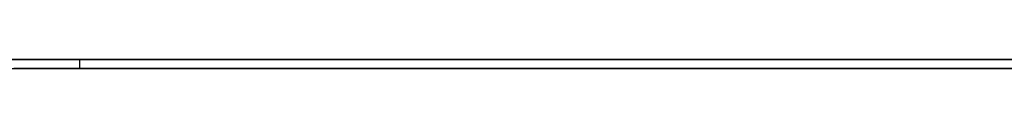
# Model space of a CAD drawing. Extents: x -3.09 to 3.09, y 0 to 2.31.
# Tile 154 of 177: x -1.3311333 to -1.3201725, y 2.2349 to 2.235. Entities that reach past the tile are written whole.
import ezdxf

# ---------------------------------------------------------------- set-up
doc = ezdxf.new("R2010")
doc.units = 0
doc.layers.get('0').update_dxf_attribs({"linetype": 'CONTINUOUS'})

# ---------------------------------------------------------------- blocks, each defined once
blk = doc.blocks.new('*U1')
at = {"extrusion": (0, 1, 0)}
for p, q in [((3.018, 2.235, -0.83), (-3.018, 2.235, -0.83)), ((-3.018, 2.235, 0.83), (3.018, 2.235, 0.83))]:
    blk.add_line(p, q, dxfattribs=at)
for p, q in [((3.018, 2.235, -0.83), (-3.018, 2.235, -0.83)), ((-1.330467, 2.235, -0.069296), (-1.330467, 2.2349, -0.069296)), ((-1.330467, 2.235, -0.069296), (-1.330467, 2.2349, -0.069296))]:
    blk.add_line(p, q)
at = {"extrusion": (0, 0, -1)}
blk.add_line((-3.018, 2.235, 0.83), (3.018, 2.235, 0.83), dxfattribs=at)
for points in [[(-1.32013, 2.235, -0.000073), (-1.32042, 2.235, -0.000134), (-1.32071, 2.235, -0.000196), (-1.32099, 2.235, -0.000261), (-1.32128, 2.235, -0.000327), (-1.32156, 2.235, -0.000395), (-1.32184, 2.235, -0.000465), (-1.32213, 2.235, -0.000537), (-1.3224, 2.235, -0.00061), (-1.32268, 2.235, -0.000686), (-1.32296, 2.235, -0.000763), (-1.32323, 2.235, -0.000842), (-1.3235, 2.235, -0.000923), (-1.32378, 2.235, -0.001005), (-1.32405, 2.235, -0.00109), (-1.32431, 2.235, -0.001176), (-1.32458, 2.235, -0.001264), (-1.32484, 2.235, -0.001354), (-1.32511, 2.235, -0.001446), (-1.32537, 2.235, -0.001539), (-1.32563, 2.235, -0.001635), (-1.32589, 2.235, -0.001732), (-1.32614, 2.235, -0.001831), (-1.3264, 2.235, -0.001932), (-1.32665, 2.235, -0.002034), (-1.3269, 2.235, -0.002139), (-1.32715, 2.235, -0.002245), (-1.3274, 2.235, -0.002353), (-1.32765, 2.235, -0.002463), (-1.3279, 2.235, -0.002574), (-1.32814, 2.235, -0.002688), (-1.32838, 2.235, -0.002803), (-1.32862, 2.235, -0.00292), (-1.32886, 2.235, -0.003039), (-1.3291, 2.235, -0.00316), (-1.32933, 2.235, -0.003283), (-1.32957, 2.235, -0.003407), (-1.3298, 2.235, -0.003533), (-1.33003, 2.235, -0.003661), (-1.33026, 2.235, -0.003791), (-1.33049, 2.235, -0.003923), (-1.33072, 2.235, -0.004056), (-1.33094, 2.235, -0.004192), (-1.33116, 2.235, -0.004329)], [(-1.32013, 2.235, -0.000073), (-1.32042, 2.235, -0.000134), (-1.32071, 2.235, -0.000196), (-1.32099, 2.235, -0.000261), (-1.32128, 2.235, -0.000327), (-1.32156, 2.235, -0.000395), (-1.32184, 2.235, -0.000465), (-1.32213, 2.235, -0.000537), (-1.3224, 2.235, -0.00061), (-1.32268, 2.235, -0.000686), (-1.32296, 2.235, -0.000763), (-1.32323, 2.235, -0.000842), (-1.3235, 2.235, -0.000923), (-1.32378, 2.235, -0.001005), (-1.32405, 2.235, -0.00109), (-1.32431, 2.235, -0.001176), (-1.32458, 2.235, -0.001264), (-1.32484, 2.235, -0.001354), (-1.32511, 2.235, -0.001446), (-1.32537, 2.235, -0.001539), (-1.32563, 2.235, -0.001635), (-1.32589, 2.235, -0.001732), (-1.32614, 2.235, -0.001831), (-1.3264, 2.235, -0.001932), (-1.32665, 2.235, -0.002034), (-1.3269, 2.235, -0.002139), (-1.32715, 2.235, -0.002245), (-1.3274, 2.235, -0.002353), (-1.32765, 2.235, -0.002463), (-1.3279, 2.235, -0.002574), (-1.32814, 2.235, -0.002688), (-1.32838, 2.235, -0.002803), (-1.32862, 2.235, -0.00292), (-1.32886, 2.235, -0.003039), (-1.3291, 2.235, -0.00316), (-1.32933, 2.235, -0.003283), (-1.32957, 2.235, -0.003407), (-1.3298, 2.235, -0.003533), (-1.33003, 2.235, -0.003661), (-1.33026, 2.235, -0.003791), (-1.33049, 2.235, -0.003923), (-1.33072, 2.235, -0.004056), (-1.33094, 2.235, -0.004192), (-1.33116, 2.235, -0.004329)], [(-1.33132, 2.235, -0.088071), (-1.33112, 2.235, -0.088206), (-1.33092, 2.235, -0.088339), (-1.33072, 2.235, -0.088471), (-1.33052, 2.235, -0.088602), (-1.33032, 2.235, -0.08873), (-1.33011, 2.235, -0.088858), (-1.32991, 2.235, -0.088983), (-1.3297, 2.235, -0.089107), (-1.32949, 2.235, -0.089229), (-1.32928, 2.235, -0.08935), (-1.32907, 2.235, -0.089469), (-1.32886, 2.235, -0.089587), (-1.32865, 2.235, -0.089703), (-1.32843, 2.235, -0.089817), (-1.32822, 2.235, -0.08993), (-1.328, 2.235, -0.090041), (-1.32778, 2.235, -0.09015), (-1.32756, 2.235, -0.090258), (-1.32734, 2.235, -0.090365), (-1.32712, 2.235, -0.090469), (-1.32689, 2.235, -0.090573), (-1.32667, 2.235, -0.090674), (-1.32644, 2.235, -0.090774), (-1.32622, 2.235, -0.090872), (-1.32599, 2.235, -0.090969), (-1.32576, 2.235, -0.091064), (-1.32553, 2.235, -0.091158), (-1.32529, 2.235, -0.09125), (-1.32506, 2.235, -0.09134), (-1.32482, 2.235, -0.091429), (-1.32459, 2.235, -0.091516), (-1.32435, 2.235, -0.091602), (-1.32411, 2.235, -0.091686), (-1.32387, 2.235, -0.091768), (-1.32363, 2.235, -0.091849), (-1.32339, 2.235, -0.091928), (-1.32314, 2.235, -0.092006), (-1.3229, 2.235, -0.092081), (-1.32265, 2.235, -0.092156), (-1.3224, 2.235, -0.092229), (-1.32216, 2.235, -0.0923), (-1.32191, 2.235, -0.092369), (-1.32165, 2.235, -0.092437), (-1.3214, 2.235, -0.092504), (-1.32115, 2.235, -0.092568), (-1.32089, 2.235, -0.092632), (-1.32064, 2.235, -0.092693), (-1.32038, 2.235, -0.092753), (-1.32012, 2.235, -0.092811)], [(-1.3201, 2.235, -0.044467), (-1.32042, 2.235, -0.044563), (-1.32074, 2.235, -0.044659), (-1.32105, 2.235, -0.044755), (-1.32137, 2.235, -0.044852), (-1.32167, 2.235, -0.044949), (-1.32198, 2.235, -0.045046), (-1.32228, 2.235, -0.045143), (-1.32258, 2.235, -0.04524), (-1.32288, 2.235, -0.045338), (-1.32318, 2.235, -0.045436), (-1.32347, 2.235, -0.045534), (-1.32376, 2.235, -0.045632), (-1.32405, 2.235, -0.045731), (-1.32433, 2.235, -0.04583), (-1.32461, 2.235, -0.045928), (-1.32489, 2.235, -0.046028), (-1.32517, 2.235, -0.046127), (-1.32544, 2.235, -0.046227), (-1.32571, 2.235, -0.046327), (-1.32598, 2.235, -0.046427), (-1.32624, 2.235, -0.046527), (-1.32651, 2.235, -0.046628), (-1.32677, 2.235, -0.046729), (-1.32702, 2.235, -0.04683), (-1.32728, 2.235, -0.046931), (-1.32753, 2.235, -0.047032), (-1.32778, 2.235, -0.047134), (-1.32802, 2.235, -0.047236), (-1.32827, 2.235, -0.047338), (-1.32851, 2.235, -0.04744), (-1.32875, 2.235, -0.047543), (-1.32898, 2.235, -0.047646), (-1.32921, 2.235, -0.047749), (-1.32944, 2.235, -0.047852), (-1.32967, 2.235, -0.047956), (-1.3299, 2.235, -0.048059), (-1.33012, 2.235, -0.048163), (-1.33034, 2.235, -0.048267), (-1.33055, 2.235, -0.048372), (-1.33077, 2.235, -0.048476), (-1.33098, 2.235, -0.048581), (-1.33118, 2.235, -0.048686)], [(-1.3201, 2.235, -0.044467), (-1.32042, 2.235, -0.044563), (-1.32074, 2.235, -0.044659), (-1.32105, 2.235, -0.044755), (-1.32137, 2.235, -0.044852), (-1.32167, 2.235, -0.044949), (-1.32198, 2.235, -0.045046), (-1.32228, 2.235, -0.045143), (-1.32258, 2.235, -0.04524), (-1.32288, 2.235, -0.045338), (-1.32318, 2.235, -0.045436), (-1.32347, 2.235, -0.045534), (-1.32376, 2.235, -0.045632), (-1.32405, 2.235, -0.045731), (-1.32433, 2.235, -0.04583), (-1.32461, 2.235, -0.045928), (-1.32489, 2.235, -0.046028), (-1.32517, 2.235, -0.046127), (-1.32544, 2.235, -0.046227), (-1.32571, 2.235, -0.046327), (-1.32598, 2.235, -0.046427), (-1.32624, 2.235, -0.046527), (-1.32651, 2.235, -0.046628), (-1.32677, 2.235, -0.046729), (-1.32702, 2.235, -0.04683), (-1.32728, 2.235, -0.046931), (-1.32753, 2.235, -0.047032), (-1.32778, 2.235, -0.047134), (-1.32802, 2.235, -0.047236), (-1.32827, 2.235, -0.047338), (-1.32851, 2.235, -0.04744), (-1.32875, 2.235, -0.047543), (-1.32898, 2.235, -0.047646), (-1.32921, 2.235, -0.047749), (-1.32944, 2.235, -0.047852), (-1.32967, 2.235, -0.047956), (-1.3299, 2.235, -0.048059), (-1.33012, 2.235, -0.048163), (-1.33034, 2.235, -0.048267), (-1.33055, 2.235, -0.048372), (-1.33077, 2.235, -0.048476), (-1.33098, 2.235, -0.048581), (-1.33118, 2.235, -0.048686)], [(-1.33132, 2.235, -0.088071), (-1.33112, 2.235, -0.088206), (-1.33092, 2.235, -0.088339), (-1.33072, 2.235, -0.088471), (-1.33052, 2.235, -0.088602), (-1.33032, 2.235, -0.08873), (-1.33011, 2.235, -0.088858), (-1.32991, 2.235, -0.088983), (-1.3297, 2.235, -0.089107), (-1.32949, 2.235, -0.089229), (-1.32928, 2.235, -0.08935), (-1.32907, 2.235, -0.089469), (-1.32886, 2.235, -0.089587), (-1.32865, 2.235, -0.089703), (-1.32843, 2.235, -0.089817), (-1.32822, 2.235, -0.08993), (-1.328, 2.235, -0.090041), (-1.32778, 2.235, -0.09015), (-1.32756, 2.235, -0.090258), (-1.32734, 2.235, -0.090365), (-1.32712, 2.235, -0.090469), (-1.32689, 2.235, -0.090573), (-1.32667, 2.235, -0.090674), (-1.32644, 2.235, -0.090774), (-1.32622, 2.235, -0.090872), (-1.32599, 2.235, -0.090969), (-1.32576, 2.235, -0.091064), (-1.32553, 2.235, -0.091158), (-1.32529, 2.235, -0.09125), (-1.32506, 2.235, -0.09134), (-1.32482, 2.235, -0.091429), (-1.32459, 2.235, -0.091516), (-1.32435, 2.235, -0.091602), (-1.32411, 2.235, -0.091686), (-1.32387, 2.235, -0.091768), (-1.32363, 2.235, -0.091849), (-1.32339, 2.235, -0.091928), (-1.32314, 2.235, -0.092006), (-1.3229, 2.235, -0.092081), (-1.32265, 2.235, -0.092156), (-1.3224, 2.235, -0.092229), (-1.32216, 2.235, -0.0923), (-1.32191, 2.235, -0.092369), (-1.32165, 2.235, -0.092437), (-1.3214, 2.235, -0.092504), (-1.32115, 2.235, -0.092568), (-1.32089, 2.235, -0.092632), (-1.32064, 2.235, -0.092693), (-1.32038, 2.235, -0.092753), (-1.32012, 2.235, -0.092811)], [(-1.33114, 2.235, -0.021659), (-1.33106, 2.235, -0.0215), (-1.33099, 2.235, -0.021342), (-1.33091, 2.235, -0.021184), (-1.33083, 2.235, -0.021028), (-1.33075, 2.235, -0.020872), (-1.33067, 2.235, -0.020718), (-1.33059, 2.235, -0.020564), (-1.3305, 2.235, -0.020411), (-1.33042, 2.235, -0.020259), (-1.33033, 2.235, -0.020108), (-1.33024, 2.235, -0.019957), (-1.33015, 2.235, -0.019808), (-1.33006, 2.235, -0.019659), (-1.32997, 2.235, -0.019511), (-1.32988, 2.235, -0.019364), (-1.32978, 2.235, -0.019218), (-1.32969, 2.235, -0.019073), (-1.32959, 2.235, -0.018929), (-1.32949, 2.235, -0.018785), (-1.32939, 2.235, -0.018642), (-1.32929, 2.235, -0.018501), (-1.32919, 2.235, -0.01836), (-1.32908, 2.235, -0.01822), (-1.32898, 2.235, -0.01808), (-1.32887, 2.235, -0.017942), (-1.32876, 2.235, -0.017805), (-1.32865, 2.235, -0.017668), (-1.32854, 2.235, -0.017532), (-1.32843, 2.235, -0.017397), (-1.32832, 2.235, -0.017263), (-1.3282, 2.235, -0.01713), (-1.32809, 2.235, -0.016997), (-1.32797, 2.235, -0.016866), (-1.32785, 2.235, -0.016735), (-1.32773, 2.235, -0.016606), (-1.32761, 2.235, -0.016477), (-1.32749, 2.235, -0.016349), (-1.32736, 2.235, -0.016222), (-1.32724, 2.235, -0.016095), (-1.32711, 2.235, -0.01597), (-1.32698, 2.235, -0.015845), (-1.32685, 2.235, -0.015721), (-1.32672, 2.235, -0.015598), (-1.32659, 2.235, -0.015477), (-1.32646, 2.235, -0.015356), (-1.32632, 2.235, -0.015236), (-1.32619, 2.235, -0.015118), (-1.32605, 2.235, -0.015001), (-1.32592, 2.235, -0.014886), (-1.32578, 2.235, -0.014771), (-1.32564, 2.235, -0.014658), (-1.3255, 2.235, -0.014546), (-1.32536, 2.235, -0.014436), (-1.32522, 2.235, -0.014327), (-1.32508, 2.235, -0.014219), (-1.32493, 2.235, -0.014112), (-1.32479, 2.235, -0.014007), (-1.32464, 2.235, -0.013902), (-1.3245, 2.235, -0.0138), (-1.32435, 2.235, -0.013698), (-1.3242, 2.235, -0.013598), (-1.32405, 2.235, -0.013499), (-1.3239, 2.235, -0.013401), (-1.32375, 2.235, -0.013305), (-1.3236, 2.235, -0.013209), (-1.32345, 2.235, -0.013115), (-1.3233, 2.235, -0.013023), (-1.32314, 2.235, -0.012931), (-1.32299, 2.235, -0.012841), (-1.32283, 2.235, -0.012752), (-1.32267, 2.235, -0.012665), (-1.32252, 2.235, -0.012579), (-1.32236, 2.235, -0.012494), (-1.3222, 2.235, -0.01241), (-1.32204, 2.235, -0.012328), (-1.32187, 2.235, -0.012247), (-1.32171, 2.235, -0.012167), (-1.32155, 2.235, -0.012088), (-1.32138, 2.235, -0.012011), (-1.32122, 2.235, -0.011935), (-1.32105, 2.235, -0.01186), (-1.32088, 2.235, -0.011787), (-1.32071, 2.235, -0.011714), (-1.32055, 2.235, -0.011643), (-1.32038, 2.235, -0.011574), (-1.3202, 2.235, -0.011505), (-1.32003, 2.235, -0.011438)], [(-1.33114, 2.235, -0.021659), (-1.33106, 2.235, -0.0215), (-1.33099, 2.235, -0.021342), (-1.33091, 2.235, -0.021184), (-1.33083, 2.235, -0.021028), (-1.33075, 2.235, -0.020872), (-1.33067, 2.235, -0.020718), (-1.33059, 2.235, -0.020564), (-1.3305, 2.235, -0.020411), (-1.33042, 2.235, -0.020259), (-1.33033, 2.235, -0.020108), (-1.33024, 2.235, -0.019957), (-1.33015, 2.235, -0.019808), (-1.33006, 2.235, -0.019659), (-1.32997, 2.235, -0.019511), (-1.32988, 2.235, -0.019364), (-1.32978, 2.235, -0.019218), (-1.32969, 2.235, -0.019073), (-1.32959, 2.235, -0.018929), (-1.32949, 2.235, -0.018785), (-1.32939, 2.235, -0.018642), (-1.32929, 2.235, -0.018501), (-1.32919, 2.235, -0.01836), (-1.32908, 2.235, -0.01822), (-1.32898, 2.235, -0.01808), (-1.32887, 2.235, -0.017942), (-1.32876, 2.235, -0.017805), (-1.32865, 2.235, -0.017668), (-1.32854, 2.235, -0.017532), (-1.32843, 2.235, -0.017397), (-1.32832, 2.235, -0.017263), (-1.3282, 2.235, -0.01713), (-1.32809, 2.235, -0.016997), (-1.32797, 2.235, -0.016866), (-1.32785, 2.235, -0.016735), (-1.32773, 2.235, -0.016606), (-1.32761, 2.235, -0.016477), (-1.32749, 2.235, -0.016349), (-1.32736, 2.235, -0.016222), (-1.32724, 2.235, -0.016095), (-1.32711, 2.235, -0.01597), (-1.32698, 2.235, -0.015845), (-1.32685, 2.235, -0.015721), (-1.32672, 2.235, -0.015598), (-1.32659, 2.235, -0.015477), (-1.32646, 2.235, -0.015356), (-1.32632, 2.235, -0.015236), (-1.32619, 2.235, -0.015118), (-1.32605, 2.235, -0.015001), (-1.32592, 2.235, -0.014886), (-1.32578, 2.235, -0.014771), (-1.32564, 2.235, -0.014658), (-1.3255, 2.235, -0.014546), (-1.32536, 2.235, -0.014436), (-1.32522, 2.235, -0.014327), (-1.32508, 2.235, -0.014219), (-1.32493, 2.235, -0.014112), (-1.32479, 2.235, -0.014007), (-1.32464, 2.235, -0.013902), (-1.3245, 2.235, -0.0138), (-1.32435, 2.235, -0.013698), (-1.3242, 2.235, -0.013598), (-1.32405, 2.235, -0.013499), (-1.3239, 2.235, -0.013401), (-1.32375, 2.235, -0.013305), (-1.3236, 2.235, -0.013209), (-1.32345, 2.235, -0.013115), (-1.3233, 2.235, -0.013023), (-1.32314, 2.235, -0.012931), (-1.32299, 2.235, -0.012841), (-1.32283, 2.235, -0.012752), (-1.32267, 2.235, -0.012665), (-1.32252, 2.235, -0.012579), (-1.32236, 2.235, -0.012494), (-1.3222, 2.235, -0.01241), (-1.32204, 2.235, -0.012328), (-1.32187, 2.235, -0.012247), (-1.32171, 2.235, -0.012167), (-1.32155, 2.235, -0.012088), (-1.32138, 2.235, -0.012011), (-1.32122, 2.235, -0.011935), (-1.32105, 2.235, -0.01186), (-1.32088, 2.235, -0.011787), (-1.32071, 2.235, -0.011714), (-1.32055, 2.235, -0.011643), (-1.32038, 2.235, -0.011574), (-1.3202, 2.235, -0.011505), (-1.32003, 2.235, -0.011438)], [(-1.32015, 2.235, -0.082324), (-1.32029, 2.235, -0.082274), (-1.32043, 2.235, -0.082223), (-1.32057, 2.235, -0.082171), (-1.32071, 2.235, -0.082119), (-1.32085, 2.235, -0.082066), (-1.32099, 2.235, -0.082011), (-1.32113, 2.235, -0.081956), (-1.32127, 2.235, -0.0819), (-1.32141, 2.235, -0.081843), (-1.32154, 2.235, -0.081786), (-1.32168, 2.235, -0.081727), (-1.32181, 2.235, -0.081668), (-1.32194, 2.235, -0.081607), (-1.32208, 2.235, -0.081546), (-1.32221, 2.235, -0.081484), (-1.32234, 2.235, -0.081421), (-1.32247, 2.235, -0.081357), (-1.3226, 2.235, -0.081293), (-1.32273, 2.235, -0.081227), (-1.32286, 2.235, -0.081161), (-1.32298, 2.235, -0.081094), (-1.32311, 2.235, -0.081026), (-1.32324, 2.235, -0.080957), (-1.32336, 2.235, -0.080887), (-1.32348, 2.235, -0.080816), (-1.32361, 2.235, -0.080744), (-1.32373, 2.235, -0.080672), (-1.32385, 2.235, -0.080599), (-1.32397, 2.235, -0.080524), (-1.32409, 2.235, -0.080449), (-1.32421, 2.235, -0.080373), (-1.32433, 2.235, -0.080296), (-1.32445, 2.235, -0.080219), (-1.32456, 2.235, -0.08014), (-1.32468, 2.235, -0.080061), (-1.3248, 2.235, -0.07998), (-1.32491, 2.235, -0.079899), (-1.32502, 2.235, -0.079817), (-1.32514, 2.235, -0.079734), (-1.32525, 2.235, -0.079651), (-1.32536, 2.235, -0.079567), (-1.32547, 2.235, -0.079482), (-1.32558, 2.235, -0.079397), (-1.32568, 2.235, -0.079312), (-1.32579, 2.235, -0.079225), (-1.32589, 2.235, -0.079139), (-1.326, 2.235, -0.079051), (-1.3261, 2.235, -0.078963), (-1.3262, 2.235, -0.078875), (-1.3263, 2.235, -0.078786), (-1.3264, 2.235, -0.078696), (-1.3265, 2.235, -0.078606), (-1.32659, 2.235, -0.078515), (-1.32669, 2.235, -0.078424), (-1.32678, 2.235, -0.078332), (-1.32687, 2.235, -0.078239), (-1.32696, 2.235, -0.078146), (-1.32706, 2.235, -0.078053), (-1.32714, 2.235, -0.077959), (-1.32723, 2.235, -0.077864), (-1.32732, 2.235, -0.077769), (-1.3274, 2.235, -0.077673), (-1.32749, 2.235, -0.077577), (-1.32757, 2.235, -0.07748), (-1.32765, 2.235, -0.077382), (-1.32774, 2.235, -0.077284), (-1.32782, 2.235, -0.077185), (-1.32789, 2.235, -0.077086), (-1.32797, 2.235, -0.076986), (-1.32805, 2.235, -0.076886), (-1.32812, 2.235, -0.076785), (-1.3282, 2.235, -0.076684), (-1.32827, 2.235, -0.076582), (-1.32834, 2.235, -0.076479), (-1.32841, 2.235, -0.076376), (-1.32848, 2.235, -0.076272), (-1.32855, 2.235, -0.076168), (-1.32861, 2.235, -0.076063), (-1.32868, 2.235, -0.075958), (-1.32874, 2.235, -0.075852), (-1.32881, 2.235, -0.075745), (-1.32887, 2.235, -0.075638), (-1.32893, 2.235, -0.075531), (-1.32899, 2.235, -0.075423), (-1.32905, 2.235, -0.075314), (-1.32911, 2.235, -0.075204), (-1.32916, 2.235, -0.075095), (-1.32922, 2.235, -0.074984), (-1.32927, 2.235, -0.074873), (-1.32932, 2.235, -0.074762), (-1.32937, 2.235, -0.074649), (-1.32942, 2.235, -0.074537), (-1.32947, 2.235, -0.074424), (-1.32952, 2.235, -0.07431), (-1.32957, 2.235, -0.074195), (-1.32961, 2.235, -0.07408), (-1.32966, 2.235, -0.073965), (-1.3297, 2.235, -0.073849), (-1.32974, 2.235, -0.073732), (-1.32978, 2.235, -0.073615), (-1.32982, 2.235, -0.073497), (-1.32986, 2.235, -0.073379), (-1.3299, 2.235, -0.07326), (-1.32994, 2.235, -0.07314), (-1.32997, 2.235, -0.073021), (-1.33, 2.235, -0.0729), (-1.33004, 2.235, -0.072779), (-1.33007, 2.235, -0.072657), (-1.3301, 2.235, -0.072535), (-1.33013, 2.235, -0.072412), (-1.33015, 2.235, -0.072289), (-1.33018, 2.235, -0.072165), (-1.33021, 2.235, -0.07204), (-1.33023, 2.235, -0.071915), (-1.33025, 2.235, -0.07179), (-1.33028, 2.235, -0.071663), (-1.3303, 2.235, -0.071537), (-1.33032, 2.235, -0.071409), (-1.33033, 2.235, -0.071281), (-1.33035, 2.235, -0.071153), (-1.33037, 2.235, -0.071024), (-1.33038, 2.235, -0.070894), (-1.3304, 2.235, -0.070764), (-1.33041, 2.235, -0.070634), (-1.33042, 2.235, -0.070502), (-1.33043, 2.235, -0.07037), (-1.33044, 2.235, -0.070238), (-1.33045, 2.235, -0.070105), (-1.33045, 2.235, -0.069972), (-1.33046, 2.235, -0.069837), (-1.33046, 2.235, -0.069703), (-1.33046, 2.235, -0.069568), (-1.33047, 2.235, -0.069432), (-1.33047, 2.235, -0.069296)], [(-1.33047, 2.235, -0.069296), (-1.33047, 2.235, -0.069132), (-1.33046, 2.235, -0.068969), (-1.33045, 2.235, -0.068807), (-1.33044, 2.235, -0.068645), (-1.33043, 2.235, -0.068484), (-1.33042, 2.235, -0.068324), (-1.3304, 2.235, -0.068164), (-1.33038, 2.235, -0.068005), (-1.33035, 2.235, -0.067847), (-1.33033, 2.235, -0.067689), (-1.3303, 2.235, -0.067532), (-1.33027, 2.235, -0.067376), (-1.33023, 2.235, -0.06722), (-1.3302, 2.235, -0.067065), (-1.33016, 2.235, -0.066911), (-1.33011, 2.235, -0.066757), (-1.33007, 2.235, -0.066604), (-1.33002, 2.235, -0.066451), (-1.32997, 2.235, -0.0663), (-1.32991, 2.235, -0.066149), (-1.32986, 2.235, -0.065998), (-1.3298, 2.235, -0.065848), (-1.32974, 2.235, -0.065699), (-1.32967, 2.235, -0.065551), (-1.3296, 2.235, -0.065403), (-1.32953, 2.235, -0.065255), (-1.32946, 2.235, -0.065109), (-1.32938, 2.235, -0.064963), (-1.32931, 2.235, -0.064818), (-1.32922, 2.235, -0.064673), (-1.32914, 2.235, -0.064529), (-1.32905, 2.235, -0.064386), (-1.32896, 2.235, -0.064243), (-1.32887, 2.235, -0.064101), (-1.32877, 2.235, -0.06396), (-1.32868, 2.235, -0.06382), (-1.32858, 2.235, -0.063679), (-1.32847, 2.235, -0.06354), (-1.32837, 2.235, -0.063401), (-1.32826, 2.235, -0.063263), (-1.32814, 2.235, -0.063126), (-1.32803, 2.235, -0.062989), (-1.32791, 2.235, -0.062853), (-1.32779, 2.235, -0.062718), (-1.32767, 2.235, -0.062583), (-1.32754, 2.235, -0.062449), (-1.32742, 2.235, -0.062315), (-1.32728, 2.235, -0.062183), (-1.32715, 2.235, -0.06205), (-1.32701, 2.235, -0.061919), (-1.32687, 2.235, -0.061788), (-1.32673, 2.235, -0.061658), (-1.32659, 2.235, -0.061528), (-1.32644, 2.235, -0.061399), (-1.32629, 2.235, -0.061271), (-1.32613, 2.235, -0.061144), (-1.32598, 2.235, -0.061017), (-1.32582, 2.235, -0.06089), (-1.32566, 2.235, -0.060765), (-1.32549, 2.235, -0.06064), (-1.32533, 2.235, -0.060515), (-1.32516, 2.235, -0.060392), (-1.32498, 2.235, -0.060269), (-1.32481, 2.235, -0.060146), (-1.32463, 2.235, -0.060025), (-1.32445, 2.235, -0.059904), (-1.32427, 2.235, -0.059783), (-1.32408, 2.235, -0.059664), (-1.32389, 2.235, -0.059545), (-1.3237, 2.235, -0.059426), (-1.3235, 2.235, -0.059309), (-1.32331, 2.235, -0.059191), (-1.32311, 2.235, -0.059075), (-1.3229, 2.235, -0.058959), (-1.3227, 2.235, -0.058844), (-1.32249, 2.235, -0.058729), (-1.32228, 2.235, -0.058616), (-1.32206, 2.235, -0.058502), (-1.32185, 2.235, -0.05839), (-1.32163, 2.235, -0.058278), (-1.3214, 2.235, -0.058167), (-1.32118, 2.235, -0.058056), (-1.32095, 2.235, -0.057946), (-1.32072, 2.235, -0.057837), (-1.32049, 2.235, -0.057729), (-1.32025, 2.235, -0.057621), (-1.32001, 2.235, -0.057513)], [(-1.33047, 2.235, -0.069296), (-1.33047, 2.235, -0.069132), (-1.33046, 2.235, -0.068969), (-1.33045, 2.235, -0.068807), (-1.33044, 2.235, -0.068645), (-1.33043, 2.235, -0.068484), (-1.33042, 2.235, -0.068324), (-1.3304, 2.235, -0.068164), (-1.33038, 2.235, -0.068005), (-1.33035, 2.235, -0.067847), (-1.33033, 2.235, -0.067689), (-1.3303, 2.235, -0.067532), (-1.33027, 2.235, -0.067376), (-1.33023, 2.235, -0.06722), (-1.3302, 2.235, -0.067065), (-1.33016, 2.235, -0.066911), (-1.33011, 2.235, -0.066757), (-1.33007, 2.235, -0.066604), (-1.33002, 2.235, -0.066451), (-1.32997, 2.235, -0.0663), (-1.32991, 2.235, -0.066149), (-1.32986, 2.235, -0.065998), (-1.3298, 2.235, -0.065848), (-1.32974, 2.235, -0.065699), (-1.32967, 2.235, -0.065551), (-1.3296, 2.235, -0.065403), (-1.32953, 2.235, -0.065255), (-1.32946, 2.235, -0.065109), (-1.32938, 2.235, -0.064963), (-1.32931, 2.235, -0.064818), (-1.32922, 2.235, -0.064673), (-1.32914, 2.235, -0.064529), (-1.32905, 2.235, -0.064386), (-1.32896, 2.235, -0.064243), (-1.32887, 2.235, -0.064101), (-1.32877, 2.235, -0.06396), (-1.32868, 2.235, -0.06382), (-1.32858, 2.235, -0.063679), (-1.32847, 2.235, -0.06354), (-1.32837, 2.235, -0.063401), (-1.32826, 2.235, -0.063263), (-1.32814, 2.235, -0.063126), (-1.32803, 2.235, -0.062989), (-1.32791, 2.235, -0.062853), (-1.32779, 2.235, -0.062718), (-1.32767, 2.235, -0.062583), (-1.32754, 2.235, -0.062449), (-1.32742, 2.235, -0.062315), (-1.32728, 2.235, -0.062183), (-1.32715, 2.235, -0.06205), (-1.32701, 2.235, -0.061919), (-1.32687, 2.235, -0.061788), (-1.32673, 2.235, -0.061658), (-1.32659, 2.235, -0.061528), (-1.32644, 2.235, -0.061399), (-1.32629, 2.235, -0.061271), (-1.32613, 2.235, -0.061144), (-1.32598, 2.235, -0.061017), (-1.32582, 2.235, -0.06089), (-1.32566, 2.235, -0.060765), (-1.32549, 2.235, -0.06064), (-1.32533, 2.235, -0.060515), (-1.32516, 2.235, -0.060392), (-1.32498, 2.235, -0.060269), (-1.32481, 2.235, -0.060146), (-1.32463, 2.235, -0.060025), (-1.32445, 2.235, -0.059904), (-1.32427, 2.235, -0.059783), (-1.32408, 2.235, -0.059664), (-1.32389, 2.235, -0.059545), (-1.3237, 2.235, -0.059426), (-1.3235, 2.235, -0.059309), (-1.32331, 2.235, -0.059191), (-1.32311, 2.235, -0.059075), (-1.3229, 2.235, -0.058959), (-1.3227, 2.235, -0.058844), (-1.32249, 2.235, -0.058729), (-1.32228, 2.235, -0.058616), (-1.32206, 2.235, -0.058502), (-1.32185, 2.235, -0.05839), (-1.32163, 2.235, -0.058278), (-1.3214, 2.235, -0.058167), (-1.32118, 2.235, -0.058056), (-1.32095, 2.235, -0.057946), (-1.32072, 2.235, -0.057837), (-1.32049, 2.235, -0.057729), (-1.32025, 2.235, -0.057621), (-1.32001, 2.235, -0.057513)], [(-1.32015, 2.235, -0.082324), (-1.32029, 2.235, -0.082274), (-1.32043, 2.235, -0.082223), (-1.32057, 2.235, -0.082171), (-1.32071, 2.235, -0.082119), (-1.32085, 2.235, -0.082066), (-1.32099, 2.235, -0.082011), (-1.32113, 2.235, -0.081956), (-1.32127, 2.235, -0.0819), (-1.32141, 2.235, -0.081843), (-1.32154, 2.235, -0.081786), (-1.32168, 2.235, -0.081727), (-1.32181, 2.235, -0.081668), (-1.32194, 2.235, -0.081607), (-1.32208, 2.235, -0.081546), (-1.32221, 2.235, -0.081484), (-1.32234, 2.235, -0.081421), (-1.32247, 2.235, -0.081357), (-1.3226, 2.235, -0.081293), (-1.32273, 2.235, -0.081227), (-1.32286, 2.235, -0.081161), (-1.32298, 2.235, -0.081094), (-1.32311, 2.235, -0.081026), (-1.32324, 2.235, -0.080957), (-1.32336, 2.235, -0.080887), (-1.32348, 2.235, -0.080816), (-1.32361, 2.235, -0.080744), (-1.32373, 2.235, -0.080672), (-1.32385, 2.235, -0.080599), (-1.32397, 2.235, -0.080524), (-1.32409, 2.235, -0.080449), (-1.32421, 2.235, -0.080373), (-1.32433, 2.235, -0.080296), (-1.32445, 2.235, -0.080219), (-1.32456, 2.235, -0.08014), (-1.32468, 2.235, -0.080061), (-1.3248, 2.235, -0.07998), (-1.32491, 2.235, -0.079899), (-1.32502, 2.235, -0.079817), (-1.32514, 2.235, -0.079734), (-1.32525, 2.235, -0.079651), (-1.32536, 2.235, -0.079567), (-1.32547, 2.235, -0.079482), (-1.32558, 2.235, -0.079397), (-1.32568, 2.235, -0.079312), (-1.32579, 2.235, -0.079225), (-1.32589, 2.235, -0.079139), (-1.326, 2.235, -0.079051), (-1.3261, 2.235, -0.078963), (-1.3262, 2.235, -0.078875), (-1.3263, 2.235, -0.078786), (-1.3264, 2.235, -0.078696), (-1.3265, 2.235, -0.078606), (-1.32659, 2.235, -0.078515), (-1.32669, 2.235, -0.078424), (-1.32678, 2.235, -0.078332), (-1.32687, 2.235, -0.078239), (-1.32696, 2.235, -0.078146), (-1.32706, 2.235, -0.078053), (-1.32714, 2.235, -0.077959), (-1.32723, 2.235, -0.077864), (-1.32732, 2.235, -0.077769), (-1.3274, 2.235, -0.077673), (-1.32749, 2.235, -0.077577), (-1.32757, 2.235, -0.07748), (-1.32765, 2.235, -0.077382), (-1.32774, 2.235, -0.077284), (-1.32782, 2.235, -0.077185), (-1.32789, 2.235, -0.077086), (-1.32797, 2.235, -0.076986), (-1.32805, 2.235, -0.076886), (-1.32812, 2.235, -0.076785), (-1.3282, 2.235, -0.076684), (-1.32827, 2.235, -0.076582), (-1.32834, 2.235, -0.076479), (-1.32841, 2.235, -0.076376), (-1.32848, 2.235, -0.076272), (-1.32855, 2.235, -0.076168), (-1.32861, 2.235, -0.076063), (-1.32868, 2.235, -0.075958), (-1.32874, 2.235, -0.075852), (-1.32881, 2.235, -0.075745), (-1.32887, 2.235, -0.075638), (-1.32893, 2.235, -0.075531), (-1.32899, 2.235, -0.075423), (-1.32905, 2.235, -0.075314), (-1.32911, 2.235, -0.075204), (-1.32916, 2.235, -0.075095), (-1.32922, 2.235, -0.074984), (-1.32927, 2.235, -0.074873), (-1.32932, 2.235, -0.074762), (-1.32937, 2.235, -0.074649), (-1.32942, 2.235, -0.074537), (-1.32947, 2.235, -0.074424), (-1.32952, 2.235, -0.07431), (-1.32957, 2.235, -0.074195), (-1.32961, 2.235, -0.07408), (-1.32966, 2.235, -0.073965), (-1.3297, 2.235, -0.073849), (-1.32974, 2.235, -0.073732), (-1.32978, 2.235, -0.073615), (-1.32982, 2.235, -0.073497), (-1.32986, 2.235, -0.073379), (-1.3299, 2.235, -0.07326), (-1.32994, 2.235, -0.07314), (-1.32997, 2.235, -0.073021), (-1.33, 2.235, -0.0729), (-1.33004, 2.235, -0.072779), (-1.33007, 2.235, -0.072657), (-1.3301, 2.235, -0.072535), (-1.33013, 2.235, -0.072412), (-1.33015, 2.235, -0.072289), (-1.33018, 2.235, -0.072165), (-1.33021, 2.235, -0.07204), (-1.33023, 2.235, -0.071915), (-1.33025, 2.235, -0.07179), (-1.33028, 2.235, -0.071663), (-1.3303, 2.235, -0.071537), (-1.33032, 2.235, -0.071409), (-1.33033, 2.235, -0.071281), (-1.33035, 2.235, -0.071153), (-1.33037, 2.235, -0.071024), (-1.33038, 2.235, -0.070894), (-1.3304, 2.235, -0.070764), (-1.33041, 2.235, -0.070634), (-1.33042, 2.235, -0.070502), (-1.33043, 2.235, -0.07037), (-1.33044, 2.235, -0.070238), (-1.33045, 2.235, -0.070105), (-1.33045, 2.235, -0.069972), (-1.33046, 2.235, -0.069837), (-1.33046, 2.235, -0.069703), (-1.33046, 2.235, -0.069568), (-1.33047, 2.235, -0.069432), (-1.33047, 2.235, -0.069296)], [(-1.33132, 2.2349, -0.004426), (-1.33098, 2.2349, -0.004219), (-1.33065, 2.2349, -0.004015), (-1.33031, 2.2349, -0.003816), (-1.32996, 2.2349, -0.003621), (-1.32961, 2.2349, -0.00343), (-1.32926, 2.2349, -0.003243), (-1.3289, 2.2349, -0.00306), (-1.32854, 2.2349, -0.002881), (-1.32818, 2.2349, -0.002707), (-1.32781, 2.2349, -0.002536), (-1.32744, 2.2349, -0.00237), (-1.32707, 2.2349, -0.002208), (-1.32669, 2.2349, -0.00205), (-1.32631, 2.2349, -0.001896), (-1.32592, 2.2349, -0.001746), (-1.32553, 2.2349, -0.0016), (-1.32514, 2.2349, -0.001458), (-1.32475, 2.2349, -0.001321), (-1.32435, 2.2349, -0.001187), (-1.32394, 2.2349, -0.001058), (-1.32354, 2.2349, -0.000932), (-1.32313, 2.2349, -0.000811), (-1.32271, 2.2349, -0.000694), (-1.32229, 2.2349, -0.000581), (-1.32187, 2.2349, -0.000472), (-1.32145, 2.2349, -0.000368), (-1.32102, 2.2349, -0.000267), (-1.32059, 2.2349, -0.00017), (-1.32015, 2.2349, -0.000078)], [(-1.33132, 2.2349, -0.004426), (-1.33098, 2.2349, -0.004219), (-1.33065, 2.2349, -0.004015), (-1.33031, 2.2349, -0.003816), (-1.32996, 2.2349, -0.003621), (-1.32961, 2.2349, -0.00343), (-1.32926, 2.2349, -0.003243), (-1.3289, 2.2349, -0.00306), (-1.32854, 2.2349, -0.002881), (-1.32818, 2.2349, -0.002707), (-1.32781, 2.2349, -0.002536), (-1.32744, 2.2349, -0.00237), (-1.32707, 2.2349, -0.002208), (-1.32669, 2.2349, -0.00205), (-1.32631, 2.2349, -0.001896), (-1.32592, 2.2349, -0.001746), (-1.32553, 2.2349, -0.0016), (-1.32514, 2.2349, -0.001458), (-1.32475, 2.2349, -0.001321), (-1.32435, 2.2349, -0.001187), (-1.32394, 2.2349, -0.001058), (-1.32354, 2.2349, -0.000932), (-1.32313, 2.2349, -0.000811), (-1.32271, 2.2349, -0.000694), (-1.32229, 2.2349, -0.000581), (-1.32187, 2.2349, -0.000472), (-1.32145, 2.2349, -0.000368), (-1.32102, 2.2349, -0.000267), (-1.32059, 2.2349, -0.00017), (-1.32015, 2.2349, -0.000078)], [(-1.32014, 2.2349, -0.092806), (-1.32053, 2.2349, -0.092717), (-1.32092, 2.2349, -0.092625), (-1.3213, 2.2349, -0.092529), (-1.32168, 2.2349, -0.09243), (-1.32206, 2.2349, -0.092327), (-1.32243, 2.2349, -0.09222), (-1.32281, 2.2349, -0.09211), (-1.32317, 2.2349, -0.091996), (-1.32354, 2.2349, -0.091878), (-1.3239, 2.2349, -0.091757), (-1.32426, 2.2349, -0.091632), (-1.32462, 2.2349, -0.091504), (-1.32498, 2.2349, -0.091372), (-1.32533, 2.2349, -0.091236), (-1.32568, 2.2349, -0.091097), (-1.32602, 2.2349, -0.090954), (-1.32637, 2.2349, -0.090808), (-1.32671, 2.2349, -0.090658), (-1.32704, 2.2349, -0.090504), (-1.32738, 2.2349, -0.090346), (-1.32771, 2.2349, -0.090186), (-1.32804, 2.2349, -0.090021), (-1.32836, 2.2349, -0.089853), (-1.32869, 2.2349, -0.089681), (-1.32901, 2.2349, -0.089506), (-1.32932, 2.2349, -0.089326), (-1.32964, 2.2349, -0.089144), (-1.32995, 2.2349, -0.088957), (-1.33026, 2.2349, -0.088768), (-1.33056, 2.2349, -0.088574), (-1.33087, 2.2349, -0.088377), (-1.33117, 2.2349, -0.088176)], [(-1.33143, 2.2349, -0.04881), (-1.33112, 2.2349, -0.048652), (-1.3308, 2.2349, -0.048494), (-1.33048, 2.2349, -0.048336), (-1.33015, 2.2349, -0.04818), (-1.32982, 2.2349, -0.048023), (-1.32948, 2.2349, -0.047868), (-1.32913, 2.2349, -0.047712), (-1.32878, 2.2349, -0.047558), (-1.32842, 2.2349, -0.047403), (-1.32806, 2.2349, -0.04725), (-1.32769, 2.2349, -0.047096), (-1.32731, 2.2349, -0.046944), (-1.32693, 2.2349, -0.046791), (-1.32654, 2.2349, -0.04664), (-1.32614, 2.2349, -0.046489), (-1.32574, 2.2349, -0.046338), (-1.32533, 2.2349, -0.046188), (-1.32492, 2.2349, -0.046038), (-1.3245, 2.2349, -0.045889), (-1.32407, 2.2349, -0.04574), (-1.32364, 2.2349, -0.045592), (-1.3232, 2.2349, -0.045444), (-1.32276, 2.2349, -0.045297), (-1.32231, 2.2349, -0.045151), (-1.32185, 2.2349, -0.045004), (-1.32139, 2.2349, -0.044859), (-1.32092, 2.2349, -0.044714), (-1.32044, 2.2349, -0.044569), (-1.31996, 2.2349, -0.044425)], [(-1.33143, 2.2349, -0.04881), (-1.33112, 2.2349, -0.048652), (-1.3308, 2.2349, -0.048494), (-1.33048, 2.2349, -0.048336), (-1.33015, 2.2349, -0.04818), (-1.32982, 2.2349, -0.048023), (-1.32948, 2.2349, -0.047868), (-1.32913, 2.2349, -0.047712), (-1.32878, 2.2349, -0.047558), (-1.32842, 2.2349, -0.047403), (-1.32806, 2.2349, -0.04725), (-1.32769, 2.2349, -0.047096), (-1.32731, 2.2349, -0.046944), (-1.32693, 2.2349, -0.046791), (-1.32654, 2.2349, -0.04664), (-1.32614, 2.2349, -0.046489), (-1.32574, 2.2349, -0.046338), (-1.32533, 2.2349, -0.046188), (-1.32492, 2.2349, -0.046038), (-1.3245, 2.2349, -0.045889), (-1.32407, 2.2349, -0.04574), (-1.32364, 2.2349, -0.045592), (-1.3232, 2.2349, -0.045444), (-1.32276, 2.2349, -0.045297), (-1.32231, 2.2349, -0.045151), (-1.32185, 2.2349, -0.045004), (-1.32139, 2.2349, -0.044859), (-1.32092, 2.2349, -0.044714), (-1.32044, 2.2349, -0.044569), (-1.31996, 2.2349, -0.044425)], [(-1.32014, 2.2349, -0.092806), (-1.32053, 2.2349, -0.092717), (-1.32092, 2.2349, -0.092625), (-1.3213, 2.2349, -0.092529), (-1.32168, 2.2349, -0.09243), (-1.32206, 2.2349, -0.092327), (-1.32243, 2.2349, -0.09222), (-1.32281, 2.2349, -0.09211), (-1.32317, 2.2349, -0.091996), (-1.32354, 2.2349, -0.091878), (-1.3239, 2.2349, -0.091757), (-1.32426, 2.2349, -0.091632), (-1.32462, 2.2349, -0.091504), (-1.32498, 2.2349, -0.091372), (-1.32533, 2.2349, -0.091236), (-1.32568, 2.2349, -0.091097), (-1.32602, 2.2349, -0.090954), (-1.32637, 2.2349, -0.090808), (-1.32671, 2.2349, -0.090658), (-1.32704, 2.2349, -0.090504), (-1.32738, 2.2349, -0.090346), (-1.32771, 2.2349, -0.090186), (-1.32804, 2.2349, -0.090021), (-1.32836, 2.2349, -0.089853), (-1.32869, 2.2349, -0.089681), (-1.32901, 2.2349, -0.089506), (-1.32932, 2.2349, -0.089326), (-1.32964, 2.2349, -0.089144), (-1.32995, 2.2349, -0.088957), (-1.33026, 2.2349, -0.088768), (-1.33056, 2.2349, -0.088574), (-1.33087, 2.2349, -0.088377), (-1.33117, 2.2349, -0.088176)], [(-1.32014, 2.2349, -0.011481), (-1.3204, 2.2349, -0.011584), (-1.32065, 2.2349, -0.011689), (-1.32091, 2.2349, -0.011797), (-1.32116, 2.2349, -0.011909), (-1.32141, 2.2349, -0.012023), (-1.32166, 2.2349, -0.01214), (-1.3219, 2.2349, -0.01226), (-1.32214, 2.2349, -0.012383), (-1.32238, 2.2349, -0.012508), (-1.32262, 2.2349, -0.012637), (-1.32286, 2.2349, -0.012769), (-1.32309, 2.2349, -0.012903), (-1.32333, 2.2349, -0.01304), (-1.32356, 2.2349, -0.01318), (-1.32378, 2.2349, -0.013323), (-1.32401, 2.2349, -0.013469), (-1.32423, 2.2349, -0.013618), (-1.32446, 2.2349, -0.01377), (-1.32467, 2.2349, -0.013924), (-1.32489, 2.2349, -0.014082), (-1.32511, 2.2349, -0.014242), (-1.32532, 2.2349, -0.014406), (-1.32553, 2.2349, -0.014572), (-1.32574, 2.2349, -0.014741), (-1.32595, 2.2349, -0.014913), (-1.32615, 2.2349, -0.015088), (-1.32636, 2.2349, -0.015265), (-1.32656, 2.2349, -0.015446), (-1.32675, 2.2349, -0.015629), (-1.32695, 2.2349, -0.015815), (-1.32714, 2.2349, -0.016002), (-1.32733, 2.2349, -0.016192), (-1.32752, 2.2349, -0.016383), (-1.3277, 2.2349, -0.016576), (-1.32788, 2.2349, -0.016771), (-1.32806, 2.2349, -0.016969), (-1.32823, 2.2349, -0.017167), (-1.32841, 2.2349, -0.017369), (-1.32857, 2.2349, -0.017572), (-1.32874, 2.2349, -0.017776), (-1.3289, 2.2349, -0.017983), (-1.32906, 2.2349, -0.018192), (-1.32922, 2.2349, -0.018403), (-1.32937, 2.2349, -0.018616), (-1.32952, 2.2349, -0.01883), (-1.32967, 2.2349, -0.019047), (-1.32981, 2.2349, -0.019265), (-1.32995, 2.2349, -0.019486), (-1.33009, 2.2349, -0.019708), (-1.33023, 2.2349, -0.019932), (-1.33036, 2.2349, -0.020159), (-1.33049, 2.2349, -0.020387), (-1.33061, 2.2349, -0.020617), (-1.33074, 2.2349, -0.020849), (-1.33086, 2.2349, -0.021083), (-1.33097, 2.2349, -0.021319), (-1.33109, 2.2349, -0.021557), (-1.3312, 2.2349, -0.021797)], [(-1.32014, 2.2349, -0.011481), (-1.3204, 2.2349, -0.011584), (-1.32065, 2.2349, -0.011689), (-1.32091, 2.2349, -0.011797), (-1.32116, 2.2349, -0.011909), (-1.32141, 2.2349, -0.012023), (-1.32166, 2.2349, -0.01214), (-1.3219, 2.2349, -0.01226), (-1.32214, 2.2349, -0.012383), (-1.32238, 2.2349, -0.012508), (-1.32262, 2.2349, -0.012637), (-1.32286, 2.2349, -0.012769), (-1.32309, 2.2349, -0.012903), (-1.32333, 2.2349, -0.01304), (-1.32356, 2.2349, -0.01318), (-1.32378, 2.2349, -0.013323), (-1.32401, 2.2349, -0.013469), (-1.32423, 2.2349, -0.013618), (-1.32446, 2.2349, -0.01377), (-1.32467, 2.2349, -0.013924), (-1.32489, 2.2349, -0.014082), (-1.32511, 2.2349, -0.014242), (-1.32532, 2.2349, -0.014406), (-1.32553, 2.2349, -0.014572), (-1.32574, 2.2349, -0.014741), (-1.32595, 2.2349, -0.014913), (-1.32615, 2.2349, -0.015088), (-1.32636, 2.2349, -0.015265), (-1.32656, 2.2349, -0.015446), (-1.32675, 2.2349, -0.015629), (-1.32695, 2.2349, -0.015815), (-1.32714, 2.2349, -0.016002), (-1.32733, 2.2349, -0.016192), (-1.32752, 2.2349, -0.016383), (-1.3277, 2.2349, -0.016576), (-1.32788, 2.2349, -0.016771), (-1.32806, 2.2349, -0.016969), (-1.32823, 2.2349, -0.017167), (-1.32841, 2.2349, -0.017369), (-1.32857, 2.2349, -0.017572), (-1.32874, 2.2349, -0.017776), (-1.3289, 2.2349, -0.017983), (-1.32906, 2.2349, -0.018192), (-1.32922, 2.2349, -0.018403), (-1.32937, 2.2349, -0.018616), (-1.32952, 2.2349, -0.01883), (-1.32967, 2.2349, -0.019047), (-1.32981, 2.2349, -0.019265), (-1.32995, 2.2349, -0.019486), (-1.33009, 2.2349, -0.019708), (-1.33023, 2.2349, -0.019932), (-1.33036, 2.2349, -0.020159), (-1.33049, 2.2349, -0.020387), (-1.33061, 2.2349, -0.020617), (-1.33074, 2.2349, -0.020849), (-1.33086, 2.2349, -0.021083), (-1.33097, 2.2349, -0.021319), (-1.33109, 2.2349, -0.021557), (-1.3312, 2.2349, -0.021797)], [(-1.33047, 2.2349, -0.069296), (-1.33047, 2.2349, -0.0695), (-1.33046, 2.2349, -0.069704), (-1.33045, 2.2349, -0.069906), (-1.33045, 2.2349, -0.070107), (-1.33043, 2.2349, -0.070307), (-1.33042, 2.2349, -0.070505), (-1.3304, 2.2349, -0.070703), (-1.33038, 2.2349, -0.070898), (-1.33036, 2.2349, -0.071093), (-1.33033, 2.2349, -0.071286), (-1.33031, 2.2349, -0.071479), (-1.33027, 2.2349, -0.071669), (-1.33024, 2.2349, -0.071859), (-1.33021, 2.2349, -0.072047), (-1.33017, 2.2349, -0.072234), (-1.33012, 2.2349, -0.07242), (-1.33008, 2.2349, -0.072604), (-1.33003, 2.2349, -0.072787), (-1.32998, 2.2349, -0.072969), (-1.32993, 2.2349, -0.07315), (-1.32988, 2.2349, -0.073329), (-1.32982, 2.2349, -0.073507), (-1.32976, 2.2349, -0.073684), (-1.3297, 2.2349, -0.07386), (-1.32963, 2.2349, -0.074034), (-1.32956, 2.2349, -0.074207), (-1.32949, 2.2349, -0.074379), (-1.32942, 2.2349, -0.074549), (-1.32934, 2.2349, -0.074718), (-1.32926, 2.2349, -0.074886), (-1.32918, 2.2349, -0.075053), (-1.3291, 2.2349, -0.075218), (-1.32901, 2.2349, -0.075382), (-1.32892, 2.2349, -0.075545), (-1.32883, 2.2349, -0.075707), (-1.32874, 2.2349, -0.075867), (-1.32864, 2.2349, -0.076026), (-1.32854, 2.2349, -0.076184), (-1.32843, 2.2349, -0.07634), (-1.32833, 2.2349, -0.076495), (-1.32822, 2.2349, -0.076649), (-1.32811, 2.2349, -0.076802), (-1.328, 2.2349, -0.076953), (-1.32788, 2.2349, -0.077103), (-1.32776, 2.2349, -0.077252), (-1.32764, 2.2349, -0.0774), (-1.32752, 2.2349, -0.077546), (-1.32739, 2.2349, -0.077691), (-1.32726, 2.2349, -0.077835), (-1.32713, 2.2349, -0.077977), (-1.32699, 2.2349, -0.078118), (-1.32685, 2.2349, -0.078258), (-1.32671, 2.2349, -0.078397), (-1.32657, 2.2349, -0.078534), (-1.32643, 2.2349, -0.078671), (-1.32628, 2.2349, -0.078805), (-1.32613, 2.2349, -0.078939), (-1.32597, 2.2349, -0.079071), (-1.32582, 2.2349, -0.079202), (-1.32566, 2.2349, -0.079332), (-1.3255, 2.2349, -0.07946), (-1.32533, 2.2349, -0.079588), (-1.32516, 2.2349, -0.079714), (-1.32499, 2.2349, -0.079838), (-1.32482, 2.2349, -0.079961), (-1.32465, 2.2349, -0.080081), (-1.32448, 2.2349, -0.0802), (-1.3243, 2.2349, -0.080317), (-1.32412, 2.2349, -0.080432), (-1.32394, 2.2349, -0.080545), (-1.32376, 2.2349, -0.080656), (-1.32357, 2.2349, -0.080765), (-1.32339, 2.2349, -0.080872), (-1.3232, 2.2349, -0.080977), (-1.32301, 2.2349, -0.08108), (-1.32282, 2.2349, -0.081181), (-1.32263, 2.2349, -0.08128), (-1.32243, 2.2349, -0.081377), (-1.32223, 2.2349, -0.081472), (-1.32204, 2.2349, -0.081565), (-1.32184, 2.2349, -0.081657), (-1.32163, 2.2349, -0.081746), (-1.32143, 2.2349, -0.081834), (-1.32122, 2.2349, -0.081919), (-1.32102, 2.2349, -0.082002), (-1.32081, 2.2349, -0.082084), (-1.3206, 2.2349, -0.082163), (-1.32038, 2.2349, -0.082241), (-1.32017, 2.2349, -0.082316)], [(-1.32004, 2.2349, -0.057524), (-1.32036, 2.2349, -0.057668), (-1.32067, 2.2349, -0.057813), (-1.32098, 2.2349, -0.057959), (-1.32128, 2.2349, -0.058106), (-1.32158, 2.2349, -0.058255), (-1.32187, 2.2349, -0.058404), (-1.32216, 2.2349, -0.058555), (-1.32245, 2.2349, -0.058707), (-1.32272, 2.2349, -0.05886), (-1.323, 2.2349, -0.059014), (-1.32327, 2.2349, -0.059169), (-1.32353, 2.2349, -0.059326), (-1.32379, 2.2349, -0.059484), (-1.32405, 2.2349, -0.059642), (-1.3243, 2.2349, -0.059802), (-1.32454, 2.2349, -0.059964), (-1.32478, 2.2349, -0.060126), (-1.32501, 2.2349, -0.06029), (-1.32524, 2.2349, -0.060454), (-1.32547, 2.2349, -0.06062), (-1.32569, 2.2349, -0.060787), (-1.3259, 2.2349, -0.060955), (-1.32611, 2.2349, -0.061125), (-1.32632, 2.2349, -0.061295), (-1.32652, 2.2349, -0.061467), (-1.32671, 2.2349, -0.06164), (-1.3269, 2.2349, -0.061814), (-1.32709, 2.2349, -0.061989), (-1.32727, 2.2349, -0.062166), (-1.32744, 2.2349, -0.062343), (-1.32761, 2.2349, -0.062522), (-1.32778, 2.2349, -0.062702), (-1.32794, 2.2349, -0.062883), (-1.32809, 2.2349, -0.063065), (-1.32825, 2.2349, -0.063249), (-1.32839, 2.2349, -0.063434), (-1.32853, 2.2349, -0.063619), (-1.32867, 2.2349, -0.063806), (-1.3288, 2.2349, -0.063994), (-1.32892, 2.2349, -0.064184), (-1.32904, 2.2349, -0.064374), (-1.32916, 2.2349, -0.064566), (-1.32927, 2.2349, -0.064758), (-1.32938, 2.2349, -0.064952), (-1.32948, 2.2349, -0.065147), (-1.32958, 2.2349, -0.065344), (-1.32967, 2.2349, -0.065541), (-1.32975, 2.2349, -0.06574), (-1.32983, 2.2349, -0.06594), (-1.32991, 2.2349, -0.066141), (-1.32998, 2.2349, -0.066343), (-1.33005, 2.2349, -0.066546), (-1.33011, 2.2349, -0.066751), (-1.33017, 2.2349, -0.066956), (-1.33022, 2.2349, -0.067163), (-1.33027, 2.2349, -0.067371), (-1.33031, 2.2349, -0.06758), (-1.33035, 2.2349, -0.067791), (-1.33038, 2.2349, -0.068002), (-1.33041, 2.2349, -0.068215), (-1.33043, 2.2349, -0.068429), (-1.33044, 2.2349, -0.068643), (-1.33046, 2.2349, -0.06886), (-1.33046, 2.2349, -0.069077), (-1.33047, 2.2349, -0.069296)], [(-1.32004, 2.2349, -0.057524), (-1.32036, 2.2349, -0.057668), (-1.32067, 2.2349, -0.057813), (-1.32098, 2.2349, -0.057959), (-1.32128, 2.2349, -0.058106), (-1.32158, 2.2349, -0.058255), (-1.32187, 2.2349, -0.058404), (-1.32216, 2.2349, -0.058555), (-1.32245, 2.2349, -0.058707), (-1.32272, 2.2349, -0.05886), (-1.323, 2.2349, -0.059014), (-1.32327, 2.2349, -0.059169), (-1.32353, 2.2349, -0.059326), (-1.32379, 2.2349, -0.059484), (-1.32405, 2.2349, -0.059642), (-1.3243, 2.2349, -0.059802), (-1.32454, 2.2349, -0.059964), (-1.32478, 2.2349, -0.060126), (-1.32501, 2.2349, -0.06029), (-1.32524, 2.2349, -0.060454), (-1.32547, 2.2349, -0.06062), (-1.32569, 2.2349, -0.060787), (-1.3259, 2.2349, -0.060955), (-1.32611, 2.2349, -0.061125), (-1.32632, 2.2349, -0.061295), (-1.32652, 2.2349, -0.061467), (-1.32671, 2.2349, -0.06164), (-1.3269, 2.2349, -0.061814), (-1.32709, 2.2349, -0.061989), (-1.32727, 2.2349, -0.062166), (-1.32744, 2.2349, -0.062343), (-1.32761, 2.2349, -0.062522), (-1.32778, 2.2349, -0.062702), (-1.32794, 2.2349, -0.062883), (-1.32809, 2.2349, -0.063065), (-1.32825, 2.2349, -0.063249), (-1.32839, 2.2349, -0.063434), (-1.32853, 2.2349, -0.063619), (-1.32867, 2.2349, -0.063806), (-1.3288, 2.2349, -0.063994), (-1.32892, 2.2349, -0.064184), (-1.32904, 2.2349, -0.064374), (-1.32916, 2.2349, -0.064566), (-1.32927, 2.2349, -0.064758), (-1.32938, 2.2349, -0.064952), (-1.32948, 2.2349, -0.065147), (-1.32958, 2.2349, -0.065344), (-1.32967, 2.2349, -0.065541), (-1.32975, 2.2349, -0.06574), (-1.32983, 2.2349, -0.06594), (-1.32991, 2.2349, -0.066141), (-1.32998, 2.2349, -0.066343), (-1.33005, 2.2349, -0.066546), (-1.33011, 2.2349, -0.066751), (-1.33017, 2.2349, -0.066956), (-1.33022, 2.2349, -0.067163), (-1.33027, 2.2349, -0.067371), (-1.33031, 2.2349, -0.06758), (-1.33035, 2.2349, -0.067791), (-1.33038, 2.2349, -0.068002), (-1.33041, 2.2349, -0.068215), (-1.33043, 2.2349, -0.068429), (-1.33044, 2.2349, -0.068643), (-1.33046, 2.2349, -0.06886), (-1.33046, 2.2349, -0.069077), (-1.33047, 2.2349, -0.069296)], [(-1.33047, 2.2349, -0.069296), (-1.33047, 2.2349, -0.0695), (-1.33046, 2.2349, -0.069704), (-1.33045, 2.2349, -0.069906), (-1.33045, 2.2349, -0.070107), (-1.33043, 2.2349, -0.070307), (-1.33042, 2.2349, -0.070505), (-1.3304, 2.2349, -0.070703), (-1.33038, 2.2349, -0.070898), (-1.33036, 2.2349, -0.071093), (-1.33033, 2.2349, -0.071286), (-1.33031, 2.2349, -0.071479), (-1.33027, 2.2349, -0.071669), (-1.33024, 2.2349, -0.071859), (-1.33021, 2.2349, -0.072047), (-1.33017, 2.2349, -0.072234), (-1.33012, 2.2349, -0.07242), (-1.33008, 2.2349, -0.072604), (-1.33003, 2.2349, -0.072787), (-1.32998, 2.2349, -0.072969), (-1.32993, 2.2349, -0.07315), (-1.32988, 2.2349, -0.073329), (-1.32982, 2.2349, -0.073507), (-1.32976, 2.2349, -0.073684), (-1.3297, 2.2349, -0.07386), (-1.32963, 2.2349, -0.074034), (-1.32956, 2.2349, -0.074207), (-1.32949, 2.2349, -0.074379), (-1.32942, 2.2349, -0.074549), (-1.32934, 2.2349, -0.074718), (-1.32926, 2.2349, -0.074886), (-1.32918, 2.2349, -0.075053), (-1.3291, 2.2349, -0.075218), (-1.32901, 2.2349, -0.075382), (-1.32892, 2.2349, -0.075545), (-1.32883, 2.2349, -0.075707), (-1.32874, 2.2349, -0.075867), (-1.32864, 2.2349, -0.076026), (-1.32854, 2.2349, -0.076184), (-1.32843, 2.2349, -0.07634), (-1.32833, 2.2349, -0.076495), (-1.32822, 2.2349, -0.076649), (-1.32811, 2.2349, -0.076802), (-1.328, 2.2349, -0.076953), (-1.32788, 2.2349, -0.077103), (-1.32776, 2.2349, -0.077252), (-1.32764, 2.2349, -0.0774), (-1.32752, 2.2349, -0.077546), (-1.32739, 2.2349, -0.077691), (-1.32726, 2.2349, -0.077835), (-1.32713, 2.2349, -0.077977), (-1.32699, 2.2349, -0.078118), (-1.32685, 2.2349, -0.078258), (-1.32671, 2.2349, -0.078397), (-1.32657, 2.2349, -0.078534), (-1.32643, 2.2349, -0.078671), (-1.32628, 2.2349, -0.078805), (-1.32613, 2.2349, -0.078939), (-1.32597, 2.2349, -0.079071), (-1.32582, 2.2349, -0.079202), (-1.32566, 2.2349, -0.079332), (-1.3255, 2.2349, -0.07946), (-1.32533, 2.2349, -0.079588), (-1.32516, 2.2349, -0.079714), (-1.32499, 2.2349, -0.079838), (-1.32482, 2.2349, -0.079961), (-1.32465, 2.2349, -0.080081), (-1.32448, 2.2349, -0.0802), (-1.3243, 2.2349, -0.080317), (-1.32412, 2.2349, -0.080432), (-1.32394, 2.2349, -0.080545), (-1.32376, 2.2349, -0.080656), (-1.32357, 2.2349, -0.080765), (-1.32339, 2.2349, -0.080872), (-1.3232, 2.2349, -0.080977), (-1.32301, 2.2349, -0.08108), (-1.32282, 2.2349, -0.081181), (-1.32263, 2.2349, -0.08128), (-1.32243, 2.2349, -0.081377), (-1.32223, 2.2349, -0.081472), (-1.32204, 2.2349, -0.081565), (-1.32184, 2.2349, -0.081657), (-1.32163, 2.2349, -0.081746), (-1.32143, 2.2349, -0.081834), (-1.32122, 2.2349, -0.081919), (-1.32102, 2.2349, -0.082002), (-1.32081, 2.2349, -0.082084), (-1.3206, 2.2349, -0.082163), (-1.32038, 2.2349, -0.082241), (-1.32017, 2.2349, -0.082316)]]:
    blk.add_polyline3d(points)

msp = doc.modelspace()

# ---------------------------------------------------------------- block references
msp.add_blockref('*U1', (0, 0))

doc.saveas('drawing.dxf')
